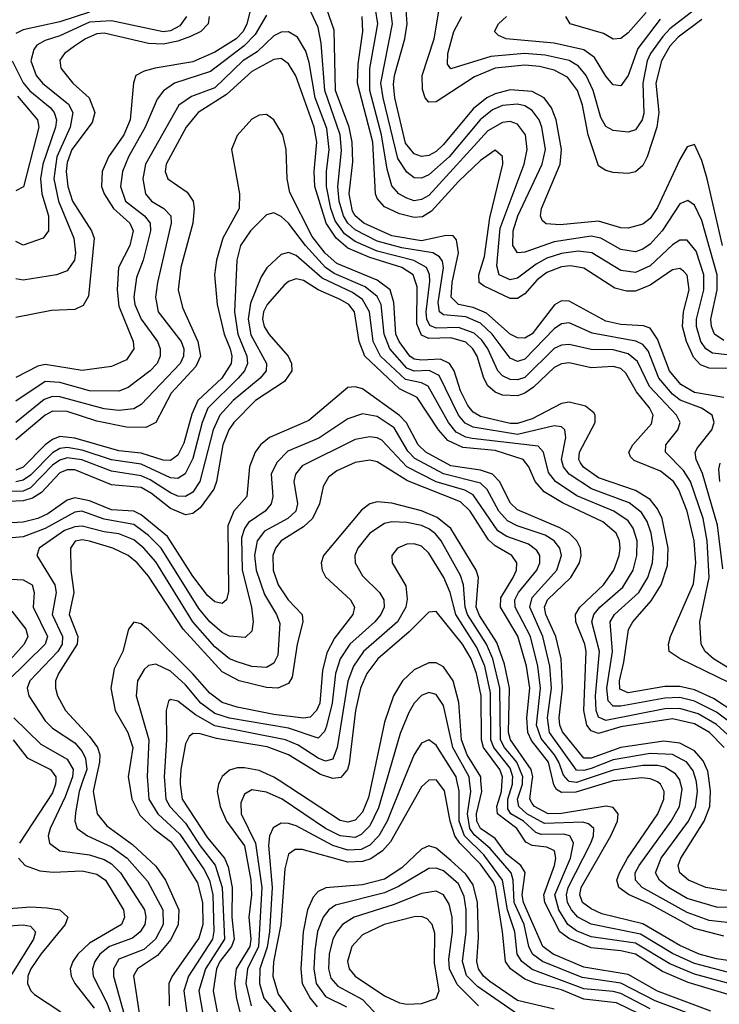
# Model space of a CAD drawing. Header units: inches. Extents: x 501365 to 657855, y 482276 to 547543.
# Tile 122 of 256: x 543801 to 545697, y 509394 to 512062. Entities that reach past the tile are written whole.
import ezdxf

# ---------------------------------------------------------------- set-up
doc = ezdxf.new("R2010")
doc.units = ezdxf.units.IN
doc.header["$MEASUREMENT"] = 0
doc.layers.add('A5540', color=7, linetype='Continuous')
doc.layers.add('A5541', color=7, linetype='Continuous')

msp = doc.modelspace()

# ---------------------------------------------------------------- linework, layer by layer
at = {"layer": 'A5540', "color": 5}
for points, elevation in [([(543898.5, 510000), (543898.4, 509990), (543890, 509966.7), (543800.6, 509830)], 2320), ([(543940.7, 510000), (543924.2, 509955.8), (543883.4, 509870), (543878.2, 509850), (543881.6, 509830), (543909.8, 509809.8), (543990, 509799.1), (544030, 509786.1), (544050, 509774.7), (544074.5, 509750), (544139, 509650), (544143, 509630), (544140.2, 509610), (544127.4, 509590), (544106.9, 509573.1), (544044.3, 509550), (544018.5, 509530), (544004.2, 509510), (543998.1, 509490), (544000.4, 509470), (544037.4, 509397.4), (544069.8, 509310)], 2340), ([(543972.4, 510000), (543962.1, 509970), (543952.3, 509912.3), (543950.8, 509890), (543956.3, 509870), (543984.3, 509850), (544050, 509820.8), (544092.5, 509790), (544147.8, 509727.8), (544188.8, 509650), (544189.6, 509610), (544168.8, 509570), (544137.4, 509542.6), (544070, 509515.7), (544055.1, 509490), (544055.2, 509470), (544088.9, 509350)], 2360), ([(544006.5, 510000), (543999.9, 509970), (544011, 509910), (544037.1, 509877.1), (544106.6, 509826.6), (544170, 509768.5), (544195.8, 509730), (544232.2, 509650), (544230.9, 509610), (544210.8, 509569.2), (544174.2, 509525.8), (544120.3, 509490), (544109.2, 509470.8), (544125.1, 509370)], 2380), ([(544096.3, 510000), (544104.8, 509950), (544126.5, 509906.5), (544163.8, 509870), (544210, 509835), (544229, 509810), (544282.9, 509722.9), (544296.8, 509670), (544296.9, 509610), (544286.9, 509573.1), (544213.8, 509470), (544205.4, 509450), (544206.5, 509390)], 2420), ([(544147, 510000), (544151.4, 509950), (544175.7, 509910), (544235.2, 509855.2), (544299.7, 509759.7), (544315.1, 509730), (544324, 509690), (544327.6, 509592.4), (544323.2, 509570), (544258.2, 509470), (544245.9, 509430), (544259.4, 509330)], 2440), ([(544193.2, 510000), (544196.9, 509950), (544207.5, 509930), (544250, 509884.5), (544290, 509823.1), (544330.9, 509770.9), (544350, 509710), (544356.1, 509570), (544304.9, 509490), (544286.6, 509430), (544303.7, 509330)], 2460), ([(544236.3, 510000), (544235.8, 509990), (544241.5, 509950), (544310, 509844.7), (544355.9, 509790), (544366, 509766), (544376.4, 509710), (544375.7, 509630), (544382.3, 509570), (544374.9, 509550), (544343.7, 509510), (544334.3, 509490), (544325.1, 509430), (544344.1, 509330)], 2480), ([(544344.4, 510000), (544339.4, 509990), (544336.5, 509970), (544343.9, 509930), (544361.2, 509890), (544410, 509822.9), (544427.8, 509730), (544428.9, 509690), (544421.8, 509630), (544427.3, 509570), (544424.7, 509550), (544387.5, 509490), (544383.4, 509450), (544388.2, 509408.2), (544398.6, 509370)], 2520), ([(544795.1, 510000), (544773.8, 509926.2), (544750, 509877.7), (544726.5, 509853.5), (544710, 509846.2), (544669.9, 509850), (544630, 509870.2), (544512.5, 509950), (544470, 509968.6), (544430, 509974.5), (544410, 509963.4), (544400.1, 509939.9), (544401.6, 509910), (544440, 509830), (544457.2, 509710), (544448.2, 509550), (544418.1, 509490), (544413.5, 509450), (544428, 509390)], 2540), ([(544841.5, 510000), (544797.1, 509890), (544774.5, 509850), (544750, 509824.9), (544726.4, 509813.6), (544690, 509811.3), (544650, 509824.3), (544550, 509877.2), (544530, 509883.6), (544510, 509884.7), (544487.8, 509872.2), (544478.5, 509850), (544475.5, 509824.5), (544485.7, 509710), (544478.1, 509590), (544471.8, 509548.2), (544451.6, 509490), (544450.6, 509450.6), (544462.9, 509410), (544513.3, 509350)], 2560), ([(544908.7, 510000), (544890, 509982.7), (544805.6, 509834.4), (544784.7, 509810), (544752.4, 509787.6), (544730, 509780.8), (544690, 509779), (544566.9, 509813.1), (544547.2, 509812.8), (544530, 509800.9), (544519.3, 509760.7), (544508.6, 509610), (544489.3, 509509.3), (544487.3, 509470), (544501.3, 509421.3), (544596, 509290)], 2580), ([(544755.9, 510000), (544746, 509954), (544730, 509914.7), (544710, 509892.8), (544690, 509887.5), (544670, 509892), (544504.5, 510000)], 2520), ([(545510, 509353.7), (545418.2, 509398.2), (545330, 509407.8), (545270, 509432.6), (545199.9, 509450), (545170, 509462), (545131.5, 509490), (545117.5, 509510), (545109.6, 509590), (545090.7, 509710), (545084.8, 509724.8), (545050, 509773.7), (544993.8, 509830), (544980.3, 509850), (544967.4, 509890), (544952.6, 509972.6), (544931.3, 510000)], 2580), ([(545510, 509381.4), (545430, 509422.9), (545410, 509428.6), (545330, 509435.6), (545190, 509488.1), (545161.6, 509510), (545149.8, 509530), (545143.4, 509590), (545122.8, 509650), (545109.8, 509730), (545058.7, 509798.7), (545006.2, 509850), (544992.6, 509890), (544992.1, 509972.1), (544985.8, 510000)], 2560), ([(545665, 509350), (545523.5, 509403.5), (545430, 509451.4), (545326, 509466), (545217.7, 509510), (545191.1, 509530), (545181.1, 509550), (545168.5, 509610), (545141.5, 509670), (545138.2, 509730), (545132.7, 509750), (545076.3, 509816.3), (545032.7, 509852.7), (545021.1, 509870), (545014.8, 509910), (545023.7, 509970), (545020.2, 510000)], 2540), ([(545674.8, 509374.8), (545530, 509429.4), (545450, 509474.5), (545330, 509494.6), (545246.7, 509530), (545219.3, 509550), (545166.9, 509670), (545163.3, 509690), (545170.7, 509750.7), (545159.1, 509770), (545120.7, 509800.7), (545090, 509843.3), (545050, 509870), (545039.9, 509890), (545039, 509910), (545053.2, 509970), (545051.2, 510000)], 2520), ([(545730, 509417.4), (545612.8, 509452.8), (545543, 509483), (545470, 509529.5), (545430, 509538.8), (545350, 509547), (545290.9, 509570.9), (545265.4, 509590), (545224.2, 509670), (545221.4, 509690), (545251, 509770), (545254.2, 509790), (545250.8, 509810), (545230, 509819.3), (545190, 509824.3), (545172.8, 509832.8), (545148.5, 509870), (545096.4, 509910), (545094.1, 509930), (545106.6, 509970), (545108.9, 510000)], 2480), ([(545750, 509442.5), (545630, 509475.2), (545563.3, 509503.3), (545470, 509559.1), (545350, 509577), (545310, 509593.1), (545286.6, 509610), (545262.5, 509650), (545251.1, 509690), (545293.7, 509790), (545302.2, 509830), (545298.9, 509838.9), (545291.7, 509850), (545274.8, 509854.8), (545214.2, 509854.2), (545199.6, 509859.6), (545166.3, 509890), (545132.4, 509910), (545123.8, 509923.8), (545123.7, 509950), (545136.7, 509990), (545137, 510000)], 2460), ([(545750, 509473.1), (545630, 509504.3), (545570, 509531.6), (545483.5, 509583.5), (545350, 509610.5), (545313.8, 509630), (545296.6, 509650), (545285.8, 509670), (545282.9, 509690), (545287.6, 509710), (545349.1, 509830), (545356.2, 509850), (545357.1, 509870), (545343.1, 509883.1), (545327.7, 509887.7), (545223.4, 509883.4), (545176, 509910), (545154.1, 509930), (545150.4, 509950), (545163.7, 509990), (545164.1, 510000)], 2440), ([(545775.8, 509504.2), (545690, 509516.9), (545642.8, 509530), (545590, 509552.8), (545490, 509611.7), (545379, 509639), (545350, 509652.3), (545326.5, 509670), (545319.2, 509690), (545322.8, 509710), (545403.1, 509850), (545421.1, 509890), (545423.5, 509910), (545410, 509927), (545390.5, 509930.5), (545270, 509910.6), (545233.3, 509910), (545196.3, 509930), (545190, 509938.3), (545183.6, 509950), (545190.4, 510000)], 2420), ([(545420, 510000), (545410, 509998.9), (545308.3, 509968.3), (545270, 509967.5), (545256.1, 509976.1), (545248.8, 509988.8), (545246.1, 510000)], 2380), ([(545325.2, 510000), (545310, 509994.9), (545290, 509997.1), (545287.4, 510000)], 2360), ([(545710, 509578.6), (545630, 509598.9), (545510, 509665.5), (545451, 509691), (545425.3, 509710), (545419.6, 509730), (545426.4, 509750), (545448.7, 509790), (545530.9, 509910), (545546.7, 509950), (545547.6, 509970), (545537.9, 509990), (545530, 509996.4), (545521.4, 510000)], 2380), ([(546205.8, 510000), (546202.6, 509970), (546186.8, 509933.2), (546162.5, 509917.5), (546090, 509893.2), (546054.1, 509870), (546010, 509821.3), (545963.1, 509750), (545944.1, 509730), (545870, 509687.4), (545790, 509623.1), (545750, 509611.8), (545670, 509621.3), (545610, 509642.2), (545488.6, 509710), (545469.7, 509730), (545469.3, 509750), (545480.1, 509770), (545566.6, 509890), (545589.5, 509930), (545596.5, 509976.5), (545590.6, 510000)], 2360), ([(546170.8, 510000), (546165.2, 509974.8), (546157.8, 509962.2), (546144.4, 509950), (546090, 509930), (546023, 509890), (545982, 509850), (545930.8, 509770), (545910.1, 509750), (545858.8, 509721.2), (545790, 509669.7), (545750, 509654.8), (545690, 509656.9), (545610, 509680.4), (545559.9, 509710), (545535.6, 509730), (545524.3, 509750), (545540.1, 509790), (545613.8, 509890), (545632.9, 509930), (545638.1, 509970), (545635.6, 509995.6), (545634.3, 510000)], 2340), ([(546134, 510000), (546129.8, 509990), (546107.3, 509972.7), (546025.1, 509930), (545981.2, 509898.8), (545950, 509868.3), (545901.4, 509798.6), (545881.2, 509778.8), (545790, 509717.7), (545750, 509703.3), (545710, 509701.9), (545661.2, 509710), (545614.2, 509730), (545589.9, 509750), (545585.4, 509770), (545592.7, 509790), (545656, 509890), (545671.6, 509930), (545673.9, 509970), (545669.6, 510000)], 2320), ([(545250, 509380.9), (545150, 509404), (545075.3, 509455.3), (545057.8, 509470), (545044.2, 509490), (545040, 509510), (545045, 509575), (545042.2, 509670), (545030, 509717.6), (545010, 509746.2), (544970, 509783.3), (544930, 509817.3), (544910, 509823.6), (544890, 509814.4), (544836.4, 509763.6), (544790, 509733.1), (544730, 509717.1), (544630.5, 509709.5), (544610, 509699.4), (544596.2, 509683.8), (544581.2, 509650), (544569, 509590), (544562.8, 509490), (544566.7, 509450), (544587.9, 509410), (544607, 509387)], 2620), ([(543798.1, 509790), (543815.8, 509770), (543855.8, 509755.8), (543891.5, 509751.5), (543970, 509755.8), (544010, 509746.5), (544033.4, 509730), (544082.3, 509650), (544085.4, 509630), (544077, 509610), (543990, 509559.3), (543958.5, 509530), (543944.7, 509510), (543937.8, 509490), (543940.1, 509470), (543950.7, 509450), (544002.9, 509382.9)], 2320), ([(545150, 509367), (545042.3, 509442.3), (545012.2, 509472.2), (545001, 509510), (545011.2, 509590), (545011, 509650), (545006, 509686), (544990, 509719.9), (544950, 509755.1), (544930, 509762.6), (544910, 509761.7), (544827.4, 509712.6), (544790, 509695.5), (544657.3, 509662.7), (544638.9, 509650), (544623.3, 509630), (544608.5, 509591.5), (544600.8, 509539.2), (544597.8, 509490), (544604.6, 509450), (544630, 509415.2), (544687.1, 509387.1)], 2640), ([(545044.7, 509390), (544987, 509447), (544965.7, 509490), (544964.2, 509515.8), (544974, 509590), (544972.9, 509630), (544965.4, 509665.4), (544950, 509690.7), (544930, 509700.7), (544890, 509694.3), (544815.8, 509664.2), (544707.2, 509630), (544676.2, 509610), (544660.2, 509590), (544649.8, 509570), (544639.5, 509530), (544637.7, 509490), (544644.7, 509464.7), (544662.9, 509442.9), (544730, 509406.5), (544790, 509343.7)], 2660), ([(543750, 509651.7), (543830, 509658.1), (543875.5, 509655.5), (543909.7, 509649.7), (543931.1, 509630), (543924.4, 509610), (543858, 509530), (543830.8, 509490), (543823.4, 509470), (543822.2, 509450), (543831.2, 509430), (543840.8, 509420.7), (543910, 509375.5), (543930, 509357.4), (543936.9, 509350), (543940, 509330), (543928.1, 509310), (543889.7, 509270.3), (543831.7, 509168.3), (543774.5, 509090)], 2280), ([(543730, 509603.3), (543810, 509609.4), (543830, 509605.1), (543843.4, 509590), (543838, 509570), (543776.1, 509470)], 2260)]:
    msp.add_lwpolyline(points, dxfattribs=dict(at, elevation=elevation))
at = {"layer": 'A5540', "color": 5, "elevation": 2680}
msp.add_lwpolyline([(544890, 509631.3), (544870, 509631.1), (544788.7, 509610), (544730, 509581.9), (544701.3, 509550), (544689.5, 509510), (544693.8, 509490), (544710.1, 509470), (544790, 509416.4), (544830, 509397.7), (544850, 509394.6), (544890, 509396.2), (544930, 509409.1), (544937.7, 509430), (544925.7, 509505.7), (544926.4, 509586.4), (544919.3, 509610), (544905.3, 509625.3)], close=True, dxfattribs=at)
at = {"layer": 'A5541', "color": 5}
for points, elevation in [([(545706.7, 510573.3), (545692.1, 510692.1), (545651.7, 510831.7), (545634.9, 510870), (545631.9, 510890), (545638.1, 510901.9), (545677.3, 510950), (545683.1, 510970), (545677.6, 510990), (545649.3, 511009.3), (545590.9, 511030.9), (545570, 511046.8), (545533.7, 511090), (545504.7, 511164.7), (545490, 511181.7), (545470.8, 511190.8), (545352.5, 511212.5), (545290, 511240.3), (545270, 511237.6), (545250, 511223.7), (545170, 511141.7), (545150, 511135.6), (545130, 511144.3), (545081.6, 511210), (545050, 511239.8), (545010, 511256.1), (544950, 511262), (544938.5, 511270), (544935.5, 511295.5), (544949.3, 511389.3), (544947, 511407), (544939.3, 511419.3), (544920.7, 511430), (544836.4, 511443.6), (544770, 511461.2), (544710, 511492.1), (544690.3, 511510.3), (544678.3, 511530), (544667, 511570), (544663.6, 511610), (544673.2, 511706.8), (544669.3, 511750), (544628.2, 511870), (544617.7, 511997.7), (544610, 512040.2), (544559.3, 512150)], 2140), ([(545710, 511038.3), (545630, 511051.1), (545593, 511073), (545562.5, 511110), (545530, 511196), (545510, 511225.8), (545492.1, 511232.1), (545430, 511235.6), (545390, 511244.4), (545290, 511299.4), (545270, 511299.8), (545250.7, 511289.3), (545190, 511210.2), (545170, 511199.1), (545150, 511199.5), (545130, 511209.9), (545066.1, 511266.1), (545030, 511281.8), (544990, 511290.4), (544970.4, 511310), (544973.4, 511350), (544990.4, 511430), (544985.2, 511465.2), (544975.8, 511475.8), (544956.6, 511476.6), (544890, 511462.7), (544810, 511475.7), (544733.4, 511510), (544710.6, 511530), (544703.2, 511543.2), (544694.1, 511590), (544703.5, 511676.5), (544702.5, 511730), (544694, 511770), (544657.4, 511870), (544653, 512033), (544619.7, 512130)], 2120), ([(544425.3, 512085.3), (544416.9, 512050), (544406.3, 512030), (544387.9, 512010), (544330, 511973.6), (544270, 511947.4), (544168.1, 511930), (544137.9, 511922.1), (544115.5, 511910), (544109.2, 511890.8), (544100.7, 511790), (544082.8, 511750), (544041.8, 511690), (544024.4, 511650), (544022.5, 511610), (544030.1, 511589.9), (544054.8, 511550), (544099.8, 511510), (544108.5, 511490), (544099.8, 511450), (544069.1, 511390), (544065, 511330), (544070, 511285.7), (544108.9, 511190), (544110, 511169.8), (544090, 511139.9), (544050, 511121.8), (543970, 511110.7), (543870, 511127.7), (543850, 511123.3), (543790, 511092.1)], 2120), ([(543990, 512081.7), (543910, 512055.8), (543810, 512034.6), (543790, 512024.1)], 2040), ([(544470, 512074), (544438.9, 512021.1), (544409.3, 511990.7), (544318.4, 511921.6), (544220.2, 511890), (544190.8, 511869.2), (544173.9, 511846.1), (544141.3, 511770), (544096.1, 511690), (544079.5, 511650), (544074.1, 511610), (544088, 511570), (544138.8, 511530), (544154.3, 511510), (544155.9, 511490), (544135.2, 511410), (544117.2, 511362.8), (544110.3, 511310), (544113.1, 511290), (544130, 511250.6), (544174.6, 511190), (544181.5, 511170), (544181.5, 511150), (544173.5, 511130), (544154.8, 511110), (544094.7, 511065.3), (544070, 511054.7), (543990, 511056.2), (543910, 511078.8), (543870, 511080.9), (543790, 511028.3)], 2140), ([(545750.3, 511150.3), (545678.5, 511158.5), (545661.1, 511170), (545647.5, 511190), (545635.5, 511230), (545635.8, 511250), (545655.2, 511330), (545655.1, 511370), (545634.3, 511434.3), (545610, 511464.5), (545590, 511464.7), (545570, 511451.4), (545510, 511394.8), (545470, 511377.1), (545430, 511381.7), (545352.2, 511430), (545314.6, 511434.6), (545270, 511428.4), (545230, 511415.5), (545200.6, 511399.4), (545150, 511361.6), (545130, 511356.8), (545100.9, 511370), (545094.3, 511394.3), (545102.9, 511497.1), (545168.4, 511670), (545176.8, 511710), (545171.6, 511750), (545150, 511778.8), (545130, 511785.6), (545110, 511783.5), (545070, 511760.5), (544910, 511585.6), (544890, 511574.3), (544870, 511571.2), (544850, 511577.9), (544828.6, 511590), (544810, 511611.7), (544797, 511657), (544782, 511750), (544749.7, 511870), (544750.3, 511929.7), (544771.7, 512050), (544765, 512090)], 2060), ([(545710, 511192.6), (545684.6, 511210), (545676, 511230), (545674.8, 511250), (545691.5, 511330), (545691.6, 511370), (545650, 511517.2), (545630, 511558.9), (545611.8, 511571.8), (545590, 511562.9), (545542.3, 511490), (545510, 511453.5), (545490, 511439.6), (545470, 511433.1), (545430, 511438.6), (545376.4, 511470), (545350, 511475.1), (545250, 511459.6), (545170, 511431.3), (545150, 511429.5), (545137.3, 511450), (545138.7, 511490), (545151.4, 511530), (545217.6, 511670), (545226.1, 511710), (545216.3, 511770), (545208.6, 511790), (545190, 511815.4), (545170, 511828.1), (545150, 511832.9), (545110, 511829.3), (545082.8, 511817.2), (545049.3, 511790.7), (544965.5, 511690), (544910, 511641.2), (544890, 511631.9), (544870, 511633.6), (544850, 511648.7), (544825.9, 511685.9), (544785.8, 511850), (544780, 511890), (544811.2, 512050), (544806.9, 512086.9)], 2040), ([(545705.6, 511450), (545664.6, 511630), (545650, 511679.8), (545630, 511723.9), (545610, 511716.8), (545590, 511682.7), (545530, 511552.8), (545510, 511522.7), (545490, 511507.4), (545450, 511496.5), (545430, 511497.9), (545370, 511515.7), (545265.5, 511505.5), (545228.3, 511508.3), (545217.6, 511517.6), (545212.5, 511530), (545215.1, 511550), (545266, 511670), (545269.5, 511710), (545255, 511790), (545242.8, 511822.8), (545222.6, 511850), (545190, 511867.3), (545130, 511871.2), (545090, 511861.1), (545066.9, 511850), (545030, 511820.1), (544950, 511723.3), (544930, 511704.8), (544910, 511693.8), (544890, 511691), (544870, 511698.2), (544847, 511727), (544817.8, 511850), (544814.3, 511885.7), (544816.6, 511910), (544844.8, 512010), (544851.5, 512050), (544848.4, 512088.4)], 2020), ([(545650, 512062.1), (545585.4, 512014.6), (545562.9, 511990), (545541, 511950), (545525.5, 511890), (545533.3, 511810), (545527.8, 511770), (545501.7, 511690), (545490, 511666.6), (545470, 511649.1), (545450, 511645.3), (545410, 511647.8), (545390, 511653.4), (545370, 511665.7), (545341.4, 511750), (545326.5, 511830), (545312.6, 511870), (545285.7, 511905.7), (545250, 511924.8), (545210, 511934.9), (545170, 511938.2), (545090, 511930), (545033.5, 511906.5), (544930, 511838.7), (544910, 511838.5), (544900.4, 511850), (544892.4, 511872.4), (544892.1, 511910), (544924.1, 512010), (544938.2, 512090)], 1980), ([(545630, 512088.1), (545563.3, 512036.7), (545543.8, 512016.2), (545510.7, 511970), (545502.2, 511950), (545490, 511890), (545492.5, 511807.5), (545488.1, 511790), (545470, 511762.8), (545450, 511757.2), (545410, 511761.5), (545390, 511772.3), (545376.2, 511796.2), (545355.2, 511870), (545336.4, 511910), (545315.8, 511935.8), (545290, 511951), (545225.5, 511965.5), (545169.7, 511970.3), (545078.4, 511961.6), (544970, 511928.6), (544960.8, 511940.8), (544961.5, 511970), (544977.9, 512030), (544999.2, 512070)], 1960), ([(545498.9, 512081.1), (545450, 512025.7), (545430, 512010.4), (545410, 512009.3), (545383.8, 512023.8), (545293.1, 512050), (545281.5, 512070)], 1920), ([(544314.4, 512070), (544311.4, 512050), (544292.3, 512030), (544263.8, 512016.2), (544230, 512003.4), (544190, 511995.4), (544150, 511997.4), (544030, 512025.3), (544010, 512023.3), (543978.9, 512010), (543949.6, 511990), (543922.8, 511970), (543910, 511951.6), (543912.4, 511930), (543945.1, 511890), (543989, 511850), (544004.7, 511810), (543997.3, 511782.7), (543942.5, 511710), (543930, 511675), (543926.9, 511650), (543931.2, 511610), (543944.4, 511570), (543995.4, 511490), (544002.9, 511470), (543987.7, 511312.3), (543973, 511287), (543950, 511276.1), (543886.7, 511273.3), (543790, 511254.8)], 2080), ([(544252.7, 512070), (544235, 512045), (544210, 512031.6), (544190, 512028.4), (544050, 512058.6), (543990, 512055.2), (543910, 512018.1), (543870, 512005), (543847.7, 511992.3), (543839.1, 511980.9), (543831.2, 511950), (543845.9, 511910), (543862.8, 511890), (543933.2, 511833.2), (543944.8, 511810), (543937.6, 511770), (543901.2, 511690), (543893.8, 511630), (543905.9, 511570), (543948.1, 511470), (543952.1, 511430), (543949.2, 511410), (543930, 511380.8), (543900.5, 511370), (543810, 511355.6), (543790, 511359.4)], 2060), ([(545730, 511116.6), (545670, 511117.4), (545646.7, 511126.7), (545627.2, 511147.2), (545608.5, 511190), (545597.9, 511230), (545600, 511270), (545615.8, 511330), (545610, 511369.8), (545599.9, 511379.9), (545590, 511387.2), (545570, 511383.5), (545510, 511342.7), (545470, 511326.3), (545446, 511326), (545414.1, 511334.1), (545330, 511388.1), (545294.3, 511394.3), (545270, 511392), (545230, 511377), (545203.2, 511356.8), (545170, 511318.7), (545150, 511306.3), (545130, 511306.5), (545059.9, 511339.9), (545046.4, 511350), (545045.4, 511370), (545060.4, 511419.6), (545075.4, 511524.6), (545110.3, 511670.3), (545110, 511691.1), (545090, 511707.9), (545050, 511679.9), (544990, 511623.5), (544917.5, 511542.5), (544892.4, 511527.6), (544870, 511525.5), (544830, 511535.4), (544790, 511554.7), (544770, 511576.8), (544765.3, 511590), (544758.5, 511730), (544716.5, 511890), (544718.7, 511941.3), (544731.1, 512030), (544729.6, 512070)], 2080), ([(545536.9, 512063.1), (545476.1, 511983.9), (545450, 511910.7), (545430, 511882), (545410, 511884.7), (545390, 511908.6), (545359.2, 511959.2), (545330, 511980.1), (545250, 511998.4), (545119.7, 512010), (545099.2, 512019.2), (545088.2, 512030), (545098.5, 512050), (545120.2, 512070)], 1940), ([(545770, 510276), (545681.7, 510330), (545658.6, 510350), (545648, 510370), (545644.2, 510430), (545669.6, 510550), (545664, 510650), (545653.9, 510710), (545618.8, 510810), (545600, 510840), (545551.7, 510890), (545552.6, 510910), (545585.2, 510950), (545591.6, 510970), (545580.9, 510990), (545507.7, 511067.7), (545475.3, 511135.3), (545450, 511155.9), (545410, 511167), (545350, 511167.6), (545290, 511181.2), (545270, 511179.7), (545250, 511170.5), (545170, 511092.5), (545150, 511085.7), (545130, 511087), (545110, 511096.5), (545096.9, 511110), (545069.8, 511170), (545053.7, 511193.7), (545032.7, 511212.7), (544990, 511227.8), (544930, 511225.9), (544912.8, 511232.8), (544904.2, 511250), (544902.6, 511270), (544912.5, 511352.5), (544911.5, 511371.5), (544903.6, 511390), (544869.2, 511409.2), (544770, 511434.5), (544710, 511460.8), (544681.7, 511481.7), (544656.3, 511516.3), (544644.1, 511550), (544632.6, 511610), (544632.5, 511650), (544640.2, 511710), (544633.6, 511766.4), (544602, 511850), (544586, 511946), (544576.4, 511976.4), (544554.1, 512014.1), (544530, 512029.1), (544510, 512027.9), (544490, 512018.3), (544445, 511975), (544405.8, 511950), (544330, 511876.8), (544266.5, 511853.5), (544231.9, 511830), (544141.9, 511670), (544135.1, 511630), (544141.7, 511590), (544158.1, 511570), (544192, 511550), (544210.4, 511530), (544211.5, 511510), (544174.4, 511350), (544169.1, 511310), (544175.9, 511270), (544238.9, 511190), (544246.1, 511170), (544245.3, 511150), (544235.7, 511130), (544130, 511019), (544110, 511006.9), (544070, 511002.5), (544030, 511007.1), (543910, 511039.7), (543890, 511040.6), (543867.5, 511032.5), (543790, 510970.5)], 2160), ([(543780.3, 511950), (543810, 511890.7), (543828.8, 511868.8), (543883.4, 511823.4), (543894.7, 511810), (543900.4, 511790), (543898.1, 511770), (543863.8, 511670), (543856.9, 511630), (543861.2, 511590), (543879.1, 511530), (543879.1, 511490), (543864.6, 511470), (543810, 511451.1), (543790, 511460.5)], 2040), ([(545724.8, 510264.8), (545591.6, 510330), (545561.6, 510350), (545559.2, 510370), (545565.3, 510390), (545627.3, 510532.7), (545633.7, 510590), (545629.4, 510650), (545610.2, 510730), (545587.5, 510787.5), (545573.6, 510810), (545538.1, 510838.1), (545466.9, 510866.9), (545456.9, 510876.9), (545451.7, 510890), (545463.1, 510910), (545513.3, 510966.7), (545517.7, 510990), (545508.5, 511010), (545473.1, 511053.1), (545443.7, 511103.7), (545430, 511116.2), (545410, 511121.6), (545350, 511118.2), (545290, 511131.7), (545270, 511129.4), (545250, 511119.2), (545194.1, 511065.9), (545170, 511049.3), (545150, 511042.3), (545110, 511044.3), (545090, 511052.4), (545069.8, 511069.8), (545058.7, 511090), (545040.7, 511150), (545029.2, 511170), (545010, 511187.6), (544970, 511199.6), (544910, 511197.8), (544890, 511207.2), (544877.5, 511237.5), (544878.1, 511338.2), (544867.9, 511370), (544836.6, 511390), (544750, 511417), (544690, 511442.8), (544658.4, 511470), (544631.6, 511510), (544600.8, 511610), (544599.3, 511650), (544606.1, 511730), (544599.3, 511770), (544549.1, 511909.1), (544530, 511942), (544510, 511956.6), (544490, 511954.2), (544430, 511921.7), (544361.2, 511858.8), (544285, 511810), (544252.6, 511770), (544197.6, 511670), (544194.9, 511650), (544202.2, 511630), (544254.6, 511594.6), (544270.9, 511570), (544274, 511550), (544270.6, 511510), (544238.1, 511390), (544230.9, 511330), (544242, 511282), (544283.5, 511190), (544290.9, 511150), (544278.4, 511121.6), (544211.8, 511050), (544170.1, 510970), (544143.2, 510956.8), (544090, 510957.7), (544010, 510973.4), (543930, 510999.8), (543890, 511000.7), (543870, 510990.4), (543790, 510923.4)], 2180), ([(543794.6, 511854.6), (543848.9, 511790), (543852.4, 511770), (543810.8, 511609.2), (543790, 511597.7)], 2020), ([(545742.2, 510182.2), (545682, 510222), (545630, 510245.5), (545590, 510255.3), (545550, 510254.7), (545450, 510237.8), (545427.7, 510247.7), (545426.9, 510270), (545438.8, 510321.2), (545450.8, 510409.2), (545462.7, 510430), (545513, 510487), (545539.5, 510530), (545556.9, 510583.1), (545558.4, 510630), (545542, 510710), (545530, 510736.5), (545510, 510761.9), (545470, 510786.3), (545370, 510819.9), (545329, 510849), (545321.3, 510861.3), (545316.7, 510870), (545318.4, 510890), (545360.5, 510970), (545360.9, 510990), (545356.8, 510996.8), (545334.7, 511014.7), (545290, 511025.7), (545270, 511022), (545190, 510980.1), (545150, 510967.5), (545130, 510967.8), (545050, 510986.7), (545030, 510997.9), (545016.1, 511016.1), (544996, 511056), (544978.7, 511110), (544965.7, 511130), (544941.5, 511141.5), (544890, 511138.7), (544870, 511141.8), (544858.1, 511150), (544829.8, 511189.8), (544820.9, 511210), (544815.5, 511295.5), (544805.4, 511330), (544770, 511356.2), (544660.8, 511400.8), (544629.2, 511429.2), (544594, 511474), (544533.1, 511593.1), (544526, 511630), (544522.8, 511710), (544514.3, 511750), (544490, 511790.7), (544470, 511804.6), (544450, 511802.6), (544430, 511792), (544390, 511748.1), (544375.2, 511710), (544396.5, 511590), (544395.6, 511550), (544351.9, 511470), (544334.3, 511410), (544329.3, 511370), (544336.4, 511290), (544355.2, 511210), (544371.7, 511170), (544376, 511150), (544373.7, 511130), (544349.1, 511090), (544283.9, 511030), (544267.2, 510992.8), (544246.2, 510913.8), (544230, 510881.6), (544210, 510866.9), (544190, 510867.8), (544130, 510887.4), (544070, 510893.8), (543950, 510928), (543910, 510932.2), (543890, 510924.5), (543870.2, 510909.8), (543810, 510849.2), (543790, 510840.8)], 2220), ([(545736.4, 510150), (545690, 510185.4), (545630, 510215.1), (545590, 510224.8), (545550, 510223.5), (545430, 510201.3), (545410, 510202), (545396.2, 510216.2), (545392.2, 510250), (545407.6, 510350), (545401.9, 510430), (545413.3, 510450), (545479.4, 510510), (545503.2, 510550), (545516.3, 510590), (545518.5, 510630), (545513, 510670), (545502.2, 510702.2), (545486.7, 510726.7), (545452.9, 510752.9), (545350.5, 510790.5), (545290.4, 510830.4), (545274.6, 510850), (545269.7, 510870), (545280.9, 510930), (545278.9, 510950), (545270, 510958.7), (545250, 510961.5), (545150, 510937.7), (545030, 510957.8), (545008.2, 510968.2), (544990, 510990.3), (544937.7, 511097.7), (544911.1, 511111.1), (544870, 511109.3), (544850, 511117.1), (544804.6, 511170), (544789.2, 511209.2), (544780.4, 511290), (544770, 511311.4), (544737.6, 511337.6), (544653.5, 511373.5), (544630, 511389.8), (544575.5, 511450), (544530, 511510.3), (544510, 511528), (544490, 511538.4), (544470, 511532.9), (544426.8, 511490), (544399.7, 511450), (544389.1, 511410), (544382.9, 511270), (544392.4, 511210), (544416.4, 511150), (544418.6, 511130), (544410.1, 511110), (544392.8, 511090), (544310.7, 511009.3), (544295.6, 510970), (544270, 510872.7), (544249.3, 510830.7), (544230, 510818.9), (544210, 510820.5), (544130, 510857), (544050, 510869.1), (543970, 510895.2), (543930, 510902.7), (543910, 510899.4), (543890, 510888.1), (543830, 510827.3), (543810, 510813.9), (543790, 510809.2)], 2240), ([(545730, 510115.1), (545690, 510151.8), (545640.4, 510180.4), (545590, 510195.3), (545550, 510194.5), (545390, 510163.1), (545370, 510171.9), (545363.9, 510190), (545362, 510230), (545372.5, 510350), (545351.6, 510430), (545357, 510450), (545373.3, 510470), (545436.2, 510523.8), (545463.9, 510570), (545474, 510610), (545474.4, 510650), (545463.7, 510683.7), (545450, 510703.7), (545411.7, 510730), (545311.2, 510771.2), (545253.4, 510810), (545234.6, 510834.6), (545221.2, 510890), (545206, 510906), (545027.2, 510927.2), (545010, 510930.5), (544984.3, 510944.3), (544963.3, 510970), (544908.3, 511068.3), (544890, 511077.6), (544846.9, 511086.9), (544778.5, 511150), (544759, 511190), (544748.7, 511270), (544730, 511303.1), (544702.8, 511322.8), (544621.1, 511361.1), (544550, 511422.9), (544530, 511430.7), (544510, 511425.7), (544471.1, 511388.9), (544455.3, 511364.7), (544426.4, 511293.6), (544420, 511250), (544427.9, 511207.9), (544470.1, 511130), (544469.1, 511110), (544452.9, 511090), (544379.7, 511030), (544343, 510990), (544325.4, 510950), (544289.5, 510810.5), (544270, 510781.9), (544250, 510769.4), (544230, 510770.4), (544210, 510779.4), (544154.9, 510814.9), (544130, 510825.9), (544050, 510838.3), (543969, 510869), (543930, 510874.7), (543910, 510868.4), (543890, 510854.7), (543830, 510793.1), (543810, 510784.6), (543770, 510783.4)], 2260), ([(545710.2, 510090), (545671.1, 510130), (545630, 510153.9), (545570, 510167.5), (545430, 510145.5), (545370, 510127.1), (545350, 510134.9), (545338.5, 510150), (545329.8, 510190), (545336.3, 510350), (545332.6, 510370), (545308.3, 510430), (545307.3, 510450), (545319.7, 510470), (545383.6, 510530), (545411.5, 510570), (545426.2, 510610), (545428.7, 510630), (545426.7, 510650), (545417.7, 510670), (545381.3, 510701.3), (545272.7, 510752.7), (545222.8, 510782.8), (545198.1, 510810), (545180.8, 510850), (545165.6, 510870), (545090, 510894.1), (545002.1, 510902.1), (544961.8, 510921.8), (544936.6, 510950), (544878.3, 511038.3), (544830, 511061.3), (544736.6, 511150), (544720.7, 511190), (544708.4, 511270), (544692.8, 511290), (544670, 511303.8), (544609.8, 511329.8), (544570, 511355.2), (544550, 511359.9), (544530, 511352.5), (544517.7, 511342.3), (544471.5, 511290), (544462, 511270), (544458.9, 511250), (544463.9, 511230), (544475.9, 511210), (544528.6, 511150), (544537.4, 511130), (544538.2, 511110), (544518.5, 511081.5), (544440.3, 511030), (544381.4, 510970), (544367.9, 510950), (544351.9, 510910), (544334.7, 510810), (544327.5, 510790), (544290, 510738.8), (544270, 510723.6), (544250, 510719.6), (544210, 510737.3), (544158.1, 510778.1), (544130, 510793.7), (544050, 510801.3), (543950, 510842.1), (543930, 510842.4), (543910, 510833.8), (543859.8, 510780.2), (543835.2, 510764.8), (543810, 510757.9), (543770, 510756.6)], 2280), ([(545669.6, 510000), (545665.9, 510025.9), (545653.7, 510053.7), (545630, 510080.6), (545590, 510101.8), (545546.9, 510106.8), (545430, 510089.3), (545350, 510060.6), (545330, 510060.7), (545272.1, 510132.1), (545264.7, 510150), (545262.9, 510170), (545272.4, 510250), (545268.6, 510330), (545254.2, 510390), (545227.4, 510450), (545223.6, 510470), (545231.2, 510490), (545294.8, 510550), (545318, 510590), (545323, 510610), (545321.5, 510630), (545311.4, 510650), (545290.6, 510670), (545265.2, 510685.2), (545150, 510733.3), (545131.7, 510751.7), (545101.1, 510810), (545082.1, 510830), (545050, 510841.3), (544970, 510852.6), (544902.1, 510890), (544880.6, 510910), (544849.1, 510969.1), (544830, 510989.5), (544730, 511061), (544710, 511067.2), (544690, 511064.7), (544584.3, 510975.7), (544477.8, 510930), (544453.4, 510910), (544438.9, 510890), (544424.1, 510850), (544416.3, 510770), (544381.6, 510730), (544365.5, 510690), (544367.3, 510512.7), (544361.5, 510490), (544350, 510479.6), (544330, 510484.4), (544310, 510501.2), (544270, 510554.2), (544201.7, 510661.7), (544130, 510719.6), (544110, 510729.8), (544050, 510733.4), (543990, 510758.3), (543950, 510765.8), (543930, 510760), (543877.1, 510723), (543850, 510710.1), (543810, 510700.1), (543750, 510696.4)], 2320), ([(545634.3, 510000), (545626.1, 510026.1), (545609.5, 510049.5), (545570, 510070.9), (545510, 510073.5), (545410, 510056.6), (545350, 510033.1), (545330, 510027.5), (545310, 510028.3), (545236.6, 510130), (545231.4, 510170), (545242.4, 510250), (545237.6, 510310), (545219.4, 510390), (545184, 510470), (545190, 510495.9), (545256.8, 510570), (545269.4, 510610), (545265.2, 510630), (545249.6, 510650), (545225.2, 510665.2), (545149.8, 510689.8), (545123.5, 510703.5), (545099.7, 510730), (545068.3, 510788.3), (545050, 510805.8), (544950, 510830.7), (544872.4, 510872.4), (544852.7, 510892.7), (544816, 510956), (544770, 510986.9), (544730, 510994), (544690, 510980.3), (544612.2, 510927.8), (544527.8, 510892.2), (544497.8, 510862.2), (544482.7, 510830), (544487.1, 510770), (544482.8, 510750), (544466.5, 510730), (544421, 510699), (544410, 510682.9), (544402.2, 510657.8), (544403.7, 510570), (544429.7, 510470.3), (544434.1, 510430), (544430, 510404.4), (544412.2, 510387.8), (544370, 510391.7), (544350, 510401.5), (544315.9, 510430), (544286.5, 510466.5), (544184.1, 510630), (544150, 510664.3), (544110, 510694.1), (544030, 510708), (543969.7, 510730.3), (543950, 510727.6), (543870, 510683.4), (543810, 510660.2), (543730, 510653.5)], 2340), ([(545287.4, 510000), (545274.6, 510014.5), (545262.7, 510050), (545250.9, 510070), (545214, 510114), (545202.2, 510150), (545212.6, 510250), (545205.5, 510310), (545185.2, 510390), (545143.8, 510470), (545142.9, 510490), (545153.4, 510510), (545202.3, 510570), (545210.5, 510590), (545210.9, 510610), (545203.1, 510623.1), (545180.4, 510640.4), (545121.3, 510661.3), (545097, 510677), (545030, 510774.6), (545007.3, 510787.3), (544930, 510809.9), (544850.2, 510850), (544782.4, 510922.4), (544770, 510928.9), (544750, 510931.2), (544710, 510924.4), (544567, 510853), (544548.7, 510830), (544544.4, 510810), (544554, 510750), (544549.3, 510730), (544527.7, 510710), (544464.1, 510675.9), (544444.2, 510650), (544437.8, 510610), (544442.2, 510570), (544464.6, 510504.6), (544496.6, 510450), (544505.8, 510425.8), (544500.2, 510339.8), (544490, 510317.8), (544470, 510306.2), (544430, 510309.4), (544390, 510321.9), (544370, 510330.3), (544330, 510362.8), (544269.8, 510430), (544170, 510592.7), (544137, 510630), (544110, 510652), (544070, 510668.7), (544030, 510673.8), (543970, 510689.3), (543950, 510687.4), (543922.6, 510677.4), (543853.8, 510630), (543847.4, 510610), (543896.1, 510530), (543899.7, 510510), (543889.2, 510450), (543916.9, 510390), (543916.2, 510370), (543904.1, 510350), (543828.8, 510270), (543821.3, 510250), (543825.5, 510230), (543870, 510161.5), (543890, 510142.1), (543950, 510101.9), (543970, 510078.8), (543979.5, 510059.5), (543982.7, 510030), (543972.4, 510000)], 2360), ([(545246.1, 510000), (545234.3, 510050), (545188.3, 510108.3), (545178.5, 510130), (545175.9, 510170), (545183.6, 510250), (545174.8, 510310), (545151.3, 510391.3), (545104.4, 510470), (545105.3, 510494.7), (545138.7, 510550), (545147.7, 510570), (545148.9, 510590), (545135, 510610), (545090, 510635.7), (545072, 510652), (545022.3, 510730), (544995.7, 510755.7), (544852.5, 510812.5), (544770, 510863.7), (544750, 510868.4), (544710, 510862.2), (544661, 510839), (544638.2, 510821.8), (544623.2, 510796.8), (544614, 510750), (544594.7, 510710), (544570, 510687.8), (544510.1, 510650), (544493.9, 510630), (544486.7, 510610), (544487.9, 510570), (544501.5, 510530), (544528.5, 510490), (544566.6, 510450), (544568.6, 510430), (544553.4, 510370), (544539.4, 510280.6), (544530, 510263.1), (544500.5, 510250), (544470, 510251.8), (544395.6, 510270), (544350, 510294.5), (544243.6, 510410), (544150, 510553.5), (544119, 510590), (544094.5, 510610), (544053.6, 510630), (543990, 510648.4), (543970, 510652.3), (543951.6, 510648.4), (543939, 510630), (543939.5, 510570), (543947.5, 510510), (543935.2, 510450), (543958.9, 510390), (543956.8, 510370), (543906.5, 510290), (543898.3, 510270), (543897.7, 510250), (543903.3, 510230), (543924.9, 510190), (543990, 510119.6), (544011.7, 510090), (544017.7, 510070), (544017.4, 510050), (544006.5, 510000)], 2380), ([(545698.6, 510810), (545696.3, 510843.7), (545699.9, 510860.1)], 2120), ([(545190.4, 510000), (545191.7, 510010), (545186.9, 510030), (545131, 510110), (545125.7, 510130), (545128.5, 510250), (545115.4, 510315.4), (545094.5, 510374.5), (545047.2, 510447.2), (545038.7, 510470), (545044.3, 510550), (545038.7, 510570), (544970, 510682.6), (544932.8, 510712.8), (544890, 510731.2), (544810, 510751.9), (544770, 510754.9), (544750.3, 510749.7), (544727.5, 510732.5), (544624.8, 510610), (544618.3, 510590), (544620.8, 510570), (544630, 510552.1), (544697.8, 510490), (544708.1, 510470), (544703.7, 510450), (544654.5, 510385.5), (544633.9, 510346.1), (544622.1, 510297.9), (544614.2, 510210), (544605.7, 510190), (544587.9, 510172.1), (544570, 510169.3), (544490, 510178.6), (544390, 510198.5), (544350, 510211.4), (544316.7, 510236.7), (544269.7, 510290), (544150, 510408.2), (544130, 510424.3), (544110, 510429), (544095.5, 510410), (544080.8, 510350), (544057.3, 510302.7), (544047.8, 510250), (544060.1, 510190), (544094.2, 510130), (544107.5, 510090), (544094.6, 510010), (544096.3, 510000)], 2420), ([(545164.1, 510000), (545164.5, 510010), (545148.3, 510050), (545114.8, 510090), (545104.2, 510110), (545102.1, 510250), (545083, 510330), (545066.2, 510370), (545014.4, 510450), (545008.4, 510470), (545003.7, 510530), (544995.6, 510555.6), (544943, 510650), (544928.3, 510668.3), (544910, 510681.7), (544890, 510691), (544850, 510699.7), (544810, 510700.7), (544790, 510696.2), (544750.1, 510670), (544717.6, 510630), (544709.4, 510610), (544710.1, 510590), (544730, 510554.8), (544776.3, 510510), (544788, 510490), (544789, 510470), (544780.1, 510450), (544763.2, 510430), (544695.5, 510370), (544670, 510330), (544657.3, 510290), (544647.7, 510210), (544632.3, 510147.7), (544627, 510133), (544610, 510115.2), (544530, 510142.3), (544370, 510169.3), (544330, 510181.6), (544292.3, 510210), (544250, 510259.8), (544210, 510296.3), (544170, 510315.5), (544150, 510312.1), (544138.7, 510301.3), (544120.5, 510270), (544116.6, 510230), (544150.8, 510110), (544146.2, 510010), (544147, 510000)], 2440), ([(545137, 510000), (545137.2, 510010), (545130, 510033.8), (545086, 510090), (545078.4, 510110), (545077.3, 510237.3), (545061.6, 510310), (545040.4, 510360.4), (544983.3, 510450), (544968, 510510), (544950.2, 510550), (544910, 510616.3), (544890, 510635.3), (544870, 510641.6), (544850, 510640.5), (544825, 510630), (544810.1, 510610), (544810.7, 510590), (544847.3, 510527.3), (544851.6, 510491.6), (544847.4, 510470), (544824.6, 510430), (544733, 510350), (544705.4, 510310), (544690.5, 510269.5), (544661.6, 510090), (544650, 510057.9), (544630, 510052.4), (544610, 510060.7), (544556, 510096), (544521.7, 510110), (544330, 510148.1), (544277.9, 510177.9), (544230, 510214.9), (544210, 510219.8), (544204.4, 510215.6), (544197.5, 510190), (544199.1, 510110), (544192.4, 510010), (544193.2, 510000)], 2460), ([(543728.3, 510548.3), (543810, 510544), (543834.3, 510530), (543840.1, 510510), (543837.6, 510470), (543876.5, 510390), (543869.8, 510370), (543769.2, 510270)], 2340), ([(543779.3, 510459.3), (543817.5, 510410), (543822.8, 510390), (543812.9, 510370), (543759.7, 510310)], 2320), ([(545108.9, 510000), (545109.7, 510010), (545102.8, 510030), (545058.3, 510090), (545052.8, 510110), (545051.6, 510230), (545038.9, 510290), (545024.4, 510330), (545001.5, 510370), (544930, 510457.9), (544910, 510456.5), (544856.8, 510403.2), (544771.6, 510330), (544741.5, 510290), (544724.7, 510250), (544711.6, 510190), (544693.9, 510046.1), (544689.8, 510030), (544671.6, 510008.4), (544650, 510005.9), (544616.7, 510016.7), (544529.2, 510070), (544471.8, 510091.8), (544334, 510114), (544290, 510127), (544270, 510128), (544260.7, 510119.3), (544250, 510099.8), (544237.9, 510030), (544236.3, 510000)], 2480), ([(545051.2, 510000), (545050.6, 510010), (545014, 510070), (544998.6, 510110), (544991.6, 510211.6), (544975.9, 510270), (544950, 510308), (544930, 510318.7), (544910, 510318.7), (544870, 510299.8), (544838.8, 510270), (544814.2, 510230), (544790, 510158.4), (544755.9, 510000)], 2520), ([(545020.2, 510000), (545019.1, 510010), (544975.2, 510090), (544950, 510203.2), (544930, 510233.1), (544910, 510238.7), (544890, 510230.4), (544870, 510209.9), (544855.5, 510184.5), (544832, 510128), (544795.1, 510000)], 2540), ([(543785.1, 510170), (543858.4, 510098.4), (543930, 510057.8), (543946.1, 510030), (543944.4, 510010), (543940.7, 510000)], 2340), ([(543783.5, 510110), (543821.6, 510061.6), (543884.6, 510030), (543898.7, 510010), (543898.5, 510000)], 2320), ([(544985.8, 510000), (544983.6, 510010), (544930, 510096.2), (544910, 510110.6), (544890, 510101.5), (544870, 510070.6), (544841.5, 510000)], 2560), ([(544504.5, 510000), (544490, 510009.5), (544450, 510027.3), (544410, 510034.9), (544390, 510034.1), (544370, 510028.4), (544350, 510011.2), (544344.4, 510000)], 2520), ([(545590.6, 510000), (545590, 510002.2), (545578.6, 510018.6), (545550, 510036.4), (545530, 510041), (545490, 510040.7), (545410, 510028.2), (545325.2, 510000)], 2360), ([(544931.3, 510000), (544930, 510001.6), (544910, 510001.2), (544908.7, 510000)], 2580), ([(545521.4, 510000), (545510, 510004.7), (545487.1, 510007.1), (545420, 510000)], 2380)]:
    msp.add_lwpolyline(points, dxfattribs=dict(at, elevation=elevation))

doc.saveas('drawing.dxf')
